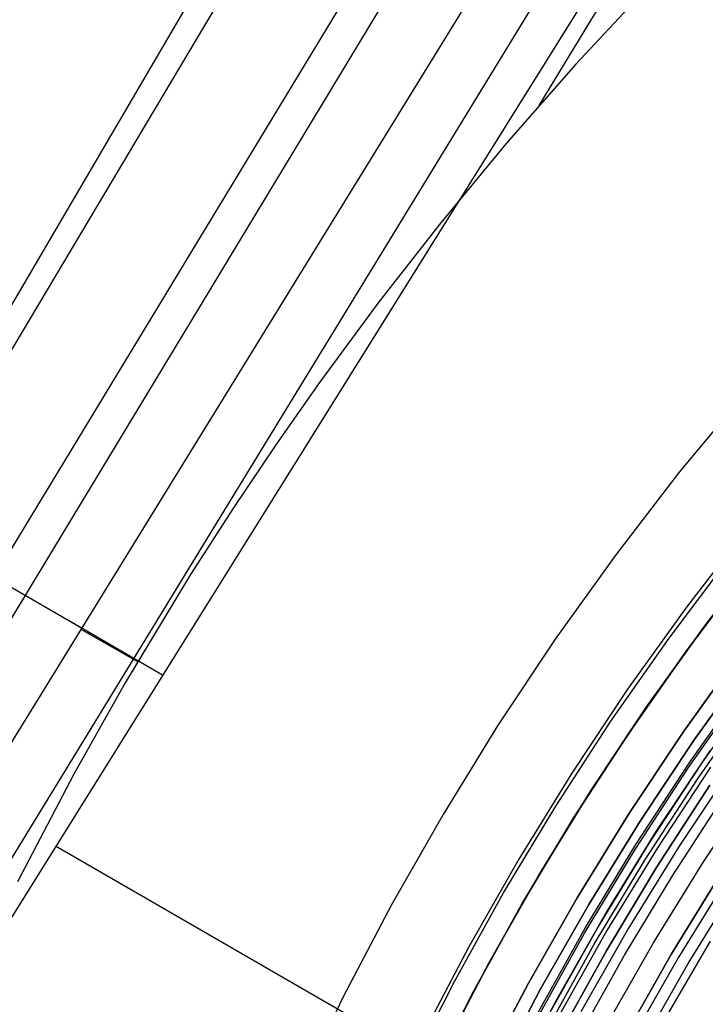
# Model space of a CAD drawing. Header units: millimetres. Extents: x 8929 to 10091, y -2708 to -1691.
# Tile 63 of 196: x 9432 to 9450, y -2023 to -1998. Entities that reach past the tile are written whole.
import ezdxf

# ---------------------------------------------------------------- set-up
doc = ezdxf.new("R2010")
doc.units = ezdxf.units.MM
for name, color, linetype in [('1', 7, 'Continuous'), ('COLOR EXT', 7, 'Continuous'), ('luz', 7, 'Continuous')]:
    doc.layers.add(name, color=color, linetype=linetype)

msp = doc.modelspace()

# ---------------------------------------------------------------- linework, layer by layer
at = {"layer": '1', "color": 7, "true_color": 0xffffff}
for p, q in [((9458.208, -1959.951, 64.896), (9398.981, -2061.143, 65.87)), ((9399.093, -2061.209, 59.865), (9459.057, -1960.444, 58.896)), ((9461.713, -1961.987, 59.335), (9400.96, -2062.311, 59.879)), ((9462.481, -1962.434, 65.574), (9401.8, -2062.806, 65.953)), ((9464.38, -1963.538, 59.673), (9402.827, -2063.412, 59.894)), ((9465.538, -1964.211, 59.791), (9404.356, -2064.315, 59.902)), ((9466.778, -1964.932, 65.998), (9404.62, -2064.47, 65.998)), ((9466.698, -1964.885, 59.87), (9445.461, -1999.924, 59.883)), ((9448.283, -1996.853, 59.901), (9446.414, -1998.853, 59.89)), ((9446.414, -1998.853, 59.89), (9444.608, -2000.914, 59.878)), ((9444.608, -2000.914, 59.878), (9442.874, -2003.017, 59.867)), ((9442.874, -2003.017, 59.867), (9441.298, -2005.04, 59.859)), ((9441.298, -2005.04, 59.859), (9439.777, -2007.105, 59.853)), ((9439.777, -2007.105, 59.853), (9438.642, -2008.721, 59.85)), ((9450.814, -2007.357, 69.704), (9449.097, -2009.435, 69.704)), ((9438.642, -2008.721, 59.85), (9437.541, -2010.36, 59.848)), ((9449.097, -2009.435, 69.704), (9447.453, -2011.571, 69.704)), ((9437.541, -2010.36, 59.848), (9436.432, -2012.083, 59.849)), ((9429.065, -2010.844, 59.381), (9433.608, -2013.468, 59.783)), ((9450.88, -2010.857, 71.704), (9449.284, -2012.931, 71.704)), ((9447.453, -2011.571, 69.704), (9445.883, -2013.763, 69.704)), ((9448.834, -2013.733, 65.998), (9450.413, -2011.635, 65.998)), ((9433.327, -2013.315, 65.858), (9430.95, -2011.943, 65.653)), ((9449.283, -2014.059, 46.606), (9450.851, -2011.977, 46.606)), ((9450.851, -2011.977, 34.804), (9449.283, -2014.059, 34.804)), ((9449.283, -2014.059, 40.705), (9450.851, -2011.977, 40.705)), ((9436.432, -2012.083, 59.849), (9434.733, -2014.893, 59.852)), ((9449.284, -2012.931, 71.704), (9447.76, -2015.058, 71.704)), ((9435.707, -2014.689, 65.998), (9433.327, -2013.315, 65.858)), ((9433.59, -2013.497, 59.783), (9435.056, -2014.343, 59.851)), ((9445.883, -2013.763, 69.704), (9444.391, -2016.007, 69.704)), ((9447.328, -2015.885, 65.998), (9448.834, -2013.733, 65.998)), ((9447.789, -2016.195, 46.606), (9449.283, -2014.059, 46.606)), ((9449.283, -2014.059, 34.804), (9447.789, -2016.195, 34.804)), ((9447.789, -2016.195, 40.705), (9449.283, -2014.059, 40.705)), ((9434.733, -2014.893, 59.852), (9433.402, -2017.258, 59.857)), ((9447.76, -2015.058, 71.704), (9446.311, -2017.237, 71.704)), ((9444.391, -2016.007, 69.704), (9442.976, -2018.302, 69.704)), ((9445.898, -2018.087, 65.998), (9447.328, -2015.885, 65.998)), ((9446.369, -2018.382, 46.606), (9447.789, -2016.195, 46.606)), ((9447.789, -2016.195, 34.804), (9446.369, -2018.382, 34.804)), ((9446.369, -2018.382, 40.705), (9447.789, -2016.195, 40.705)), ((9433.402, -2017.258, 59.857), (9431.943, -2020.053, 59.866)), ((9446.311, -2017.237, 71.704), (9444.938, -2019.465, 71.704)), ((9444.546, -2020.338, 65.998), (9445.898, -2018.087, 65.998)), ((9442.976, -2018.302, 69.704), (9441.642, -2020.644, 69.704)), ((9445.027, -2020.616, 46.606), (9446.369, -2018.382, 46.606)), ((9446.369, -2018.382, 34.804), (9445.027, -2020.616, 34.804)), ((9445.027, -2020.616, 40.705), (9446.369, -2018.382, 40.705)), ((9442.296, -2024.534, 65.998), (9432.934, -2019.129, 65.998)), ((9444.938, -2019.465, 71.704), (9443.643, -2021.739, 71.704)), ((9443.273, -2022.635, 65.998), (9444.546, -2020.338, 65.998)), ((9441.642, -2020.644, 69.704), (9440.389, -2023.031, 69.704)), ((9443.763, -2022.896, 46.606), (9445.027, -2020.616, 46.606)), ((9445.027, -2020.616, 34.804), (9443.763, -2022.896, 34.804)), ((9443.763, -2022.896, 40.705), (9445.027, -2020.616, 40.705)), ((9443.643, -2021.739, 71.704), (9442.427, -2024.056, 71.704)), ((9442.08, -2024.974, 65.998), (9443.273, -2022.635, 65.998)), ((9442.579, -2025.218, 46.606), (9443.763, -2022.896, 46.606)), ((9443.763, -2022.896, 34.804), (9442.579, -2025.218, 34.804)), ((9442.579, -2025.218, 40.705), (9443.763, -2022.896, 40.705)), ((9440.389, -2023.031, 69.704), (9439.22, -2025.46, 69.704))]:
    msp.add_line(p, q, dxfattribs=at)
at = {"layer": 'COLOR EXT', "color": 30, "true_color": 0xff8d00}
for p, q in [((9449.76, -2013.411, 34.804), (9451.339, -2011.359, 34.804)), ((9451.339, -2011.359, -30.696), (9449.76, -2013.411, -30.696)), ((9449.76, -2013.411, 2.054), (9451.339, -2011.359, 2.054)), ((9448.252, -2015.516, 34.804), (9449.76, -2013.411, 34.804)), ((9449.76, -2013.411, -30.696), (9448.252, -2015.516, -30.696)), ((9448.252, -2015.516, 2.054), (9449.76, -2013.411, 2.054)), ((9449.199, -2016.169, -28.696), (9450.683, -2014.096, -28.696)), ((9450.683, -2014.096, -30.696), (9449.199, -2016.169, -30.696)), ((9449.199, -2016.169, -29.696), (9450.683, -2014.096, -29.696)), ((9451.157, -2014.885, 21.604), (9449.703, -2016.936, 21.604)), ((9446.818, -2017.672, 34.804), (9448.252, -2015.516, 34.804)), ((9448.252, -2015.516, -30.696), (9446.818, -2017.672, -30.696)), ((9446.818, -2017.672, 2.054), (9448.252, -2015.516, 2.054)), ((9447.787, -2018.292, -28.696), (9449.199, -2016.169, -28.696)), ((9449.199, -2016.169, -30.696), (9447.787, -2018.292, -30.696)), ((9447.787, -2018.292, -29.696), (9449.199, -2016.169, -29.696)), ((9448.503, -2018.75, 34.804), (9449.898, -2016.652, 34.804)), ((9448.503, -2018.75, 28.204), (9449.898, -2016.652, 28.204)), ((9449.703, -2016.936, 21.604), (9448.32, -2019.037, 21.604)), ((9449.908, -2017.079, -28.696), (9448.53, -2019.172, -28.696)), ((9445.46, -2019.876, 34.804), (9446.818, -2017.672, 34.804)), ((9446.818, -2017.672, -30.696), (9445.46, -2019.876, -30.696)), ((9445.46, -2019.876, 2.054), (9446.818, -2017.672, 2.054)), ((9448.92, -2019.896, 19.504), (9450.228, -2017.882, 19.504)), ((9446.449, -2020.462, -28.696), (9447.787, -2018.292, -28.696)), ((9447.787, -2018.292, -30.696), (9446.449, -2020.462, -30.696)), ((9446.449, -2020.462, -29.696), (9447.787, -2018.292, -29.696)), ((9447.18, -2020.896, 34.804), (9448.503, -2018.75, 34.804)), ((9447.18, -2020.896, 28.204), (9448.503, -2018.75, 28.204)), ((9448.32, -2019.037, 21.604), (9447.01, -2021.184, 21.604)), ((9448.53, -2019.172, -28.696), (9447.225, -2021.312, -28.696)), ((9444.178, -2022.125, 34.804), (9445.46, -2019.876, 34.804)), ((9445.46, -2019.876, -30.696), (9444.178, -2022.125, -30.696)), ((9444.178, -2022.125, 2.054), (9445.46, -2019.876, 2.054)), ((9447.68, -2021.952, 19.504), (9448.92, -2019.896, 19.504)), ((9445.187, -2022.677, -28.696), (9446.449, -2020.462, -28.696)), ((9446.449, -2020.462, -30.696), (9445.187, -2022.677, -30.696)), ((9445.187, -2022.677, -29.696), (9446.449, -2020.462, -29.696)), ((9445.933, -2023.085, 34.804), (9447.18, -2020.896, 34.804)), ((9445.933, -2023.085, 28.204), (9447.18, -2020.896, 28.204)), ((9447.01, -2021.184, 21.604), (9445.775, -2023.375, 21.604)), ((9447.225, -2021.312, -28.696), (9445.995, -2023.495, -28.696)), ((9442.975, -2024.418, 34.804), (9444.178, -2022.125, 34.804)), ((9444.178, -2022.125, -30.696), (9442.975, -2024.418, -30.696)), ((9442.975, -2024.418, 2.054), (9444.178, -2022.125, 2.054)), ((9446.509, -2024.048, 19.504), (9447.68, -2021.952, 19.504)), ((9444.002, -2024.935, -28.696), (9445.187, -2022.677, -28.696)), ((9445.187, -2022.677, -30.696), (9444.002, -2024.935, -30.696)), ((9444.002, -2024.935, -29.696), (9445.187, -2022.677, -29.696)), ((9444.762, -2025.317, 34.804), (9445.933, -2023.085, 34.804)), ((9444.762, -2025.317, 28.204), (9445.933, -2023.085, 28.204))]:
    msp.add_line(p, q, dxfattribs=at)
at = {"layer": 'luz', "color": 7, "true_color": 0xffffff}
for p, q in [((9449.487, -2016.368, -30.696), (9450.964, -2014.305, -30.696)), ((9449.487, -2016.368, -28.896), (9450.964, -2014.305, -28.896)), ((9450.964, -2014.305, -29.796), (9449.487, -2016.368, -29.796)), ((9449.34, -2017.086, -26.296), (9450.797, -2015.011, -26.308)), ((9449.34, -2017.086, -24.296), (9450.797, -2015.011, -24.308)), ((9449.34, -2017.086, -26.469), (9450.797, -2015.011, -26.481)), ((9449.34, -2017.086, -24.469), (9450.797, -2015.011, -24.481)), ((9449.355, -2016.975, -26.383), (9450.805, -2014.915, -26.395)), ((9449.355, -2016.975, -24.383), (9450.805, -2014.915, -24.395)), ((9449.587, -2017.359, -26.088), (9451.044, -2015.28, -26.1)), ((9449.587, -2017.359, -24.088), (9451.044, -2015.28, -24.1)), ((9449.587, -2017.359, -26.675), (9451.044, -2015.28, -26.687)), ((9449.587, -2017.359, -24.675), (9451.044, -2015.28, -24.687)), ((9448.082, -2018.481, -30.696), (9449.487, -2016.368, -30.696)), ((9448.082, -2018.481, -28.896), (9449.487, -2016.368, -28.896)), ((9449.487, -2016.368, -29.796), (9448.082, -2018.481, -29.796)), ((9447.956, -2019.21, -26.284), (9449.34, -2017.086, -26.296)), ((9447.956, -2019.21, -24.284), (9449.34, -2017.086, -24.296)), ((9447.956, -2019.21, -26.458), (9449.34, -2017.086, -26.469)), ((9447.956, -2019.21, -24.458), (9449.34, -2017.086, -24.469)), ((9447.976, -2019.083, -26.372), (9449.355, -2016.975, -26.383)), ((9447.976, -2019.083, -24.372), (9449.355, -2016.975, -24.383)), ((9450.474, -2017.05, -30.696), (9449.092, -2019.128, -30.696)), ((9448.204, -2019.488, -26.076), (9449.587, -2017.359, -26.088)), ((9448.204, -2019.488, -24.076), (9449.587, -2017.359, -24.088)), ((9448.204, -2019.488, -26.663), (9449.587, -2017.359, -26.675)), ((9448.204, -2019.488, -24.663), (9449.587, -2017.359, -24.675)), ((9449.894, -2017.545, -23.196), (9448.518, -2019.66, -23.196)), ((9448.518, -2019.66, -28.896), (9449.894, -2017.545, -28.896)), ((9449.894, -2017.545, -23.691), (9448.518, -2019.66, -23.691)), ((9449.894, -2017.545, -25.447), (9448.518, -2019.66, -25.447)), ((9449.894, -2017.545, -27.802), (9448.518, -2019.66, -27.802)), ((9449.894, -2017.545, -25.88), (9448.519, -2019.66, -25.868)), ((9449.894, -2017.545, -23.88), (9448.519, -2019.66, -23.868)), ((9448.519, -2019.66, -26.868), (9449.894, -2017.545, -26.88)), ((9448.519, -2019.66, -24.868), (9449.894, -2017.545, -24.88)), ((9449.724, -2019.532, -31.218), (9451.092, -2017.476, -31.218)), ((9446.75, -2020.641, -30.696), (9448.082, -2018.481, -30.696)), ((9446.75, -2020.641, -28.896), (9448.082, -2018.481, -28.896)), ((9448.082, -2018.481, -29.796), (9446.75, -2020.641, -29.796)), ((9446.671, -2021.237, -26.36), (9447.976, -2019.083, -26.372)), ((9446.671, -2021.237, -24.36), (9447.976, -2019.083, -24.372)), ((9449.092, -2019.128, -30.696), (9447.783, -2021.253, -30.696)), ((9446.646, -2021.38, -26.273), (9447.956, -2019.21, -26.284)), ((9446.646, -2021.38, -24.273), (9447.956, -2019.21, -24.284)), ((9446.646, -2021.38, -26.446), (9447.956, -2019.21, -26.458)), ((9446.646, -2021.38, -24.446), (9447.956, -2019.21, -24.458)), ((9446.895, -2021.664, -26.065), (9448.204, -2019.488, -26.076)), ((9446.895, -2021.664, -24.065), (9448.204, -2019.488, -24.076)), ((9446.895, -2021.664, -26.651), (9448.204, -2019.488, -26.663)), ((9446.895, -2021.664, -24.651), (9448.204, -2019.488, -24.663)), ((9448.428, -2021.635, -31.218), (9449.724, -2019.532, -31.218)), ((9448.519, -2019.66, -25.868), (9447.217, -2021.822, -25.857)), ((9448.519, -2019.66, -23.868), (9447.217, -2021.822, -23.857)), ((9447.217, -2021.822, -26.857), (9448.519, -2019.66, -26.868)), ((9447.217, -2021.822, -24.857), (9448.519, -2019.66, -24.868)), ((9448.518, -2019.66, -23.196), (9447.217, -2021.822, -23.196)), ((9447.217, -2021.822, -28.896), (9448.518, -2019.66, -28.896)), ((9448.518, -2019.66, -23.691), (9447.217, -2021.822, -23.691)), ((9448.518, -2019.66, -25.447), (9447.217, -2021.822, -25.447)), ((9448.518, -2019.66, -27.802), (9447.217, -2021.822, -27.802)), ((9448.901, -2021.916, -25.957), (9450.187, -2019.829, -25.957)), ((9448.901, -2021.916, -23.196), (9450.187, -2019.829, -23.196)), ((9450.187, -2019.829, -24.577), (9448.901, -2021.916, -24.577)), ((9450.355, -2019.937, -30.696), (9449.073, -2022.018, -30.696)), ((9449.331, -2022.17, -26.457), (9450.608, -2020.099, -26.457)), ((9445.494, -2022.845, -30.696), (9446.75, -2020.641, -30.696)), ((9445.494, -2022.845, -28.896), (9446.75, -2020.641, -28.896)), ((9446.75, -2020.641, -29.796), (9445.494, -2022.845, -29.796)), ((9445.412, -2023.595, -26.262), (9446.646, -2021.38, -26.273)), ((9445.412, -2023.595, -24.262), (9446.646, -2021.38, -24.273)), ((9445.412, -2023.595, -26.435), (9446.646, -2021.38, -26.446)), ((9445.412, -2023.595, -24.435), (9446.646, -2021.38, -24.446)), ((9445.441, -2023.435, -26.349), (9446.671, -2021.237, -26.36)), ((9445.441, -2023.435, -24.349), (9446.671, -2021.237, -24.36)), ((9447.783, -2021.253, -30.696), (9446.547, -2023.421, -30.696)), ((9445.664, -2023.883, -26.053), (9446.895, -2021.664, -26.065)), ((9445.664, -2023.883, -24.053), (9446.895, -2021.664, -24.065)), ((9445.664, -2023.883, -26.64), (9446.895, -2021.664, -26.651)), ((9445.664, -2023.883, -24.64), (9446.895, -2021.664, -24.651)), ((9447.205, -2023.781, -31.218), (9448.428, -2021.635, -31.218)), ((9449.898, -2021.586, -26.421), (9448.686, -2023.659, -26.421)), ((9447.217, -2021.822, -25.857), (9445.992, -2024.027, -25.845)), ((9447.217, -2021.822, -23.857), (9445.992, -2024.027, -23.845)), ((9445.992, -2024.027, -26.845), (9447.217, -2021.822, -26.857)), ((9445.992, -2024.027, -24.845), (9447.217, -2021.822, -24.857)), ((9447.217, -2021.822, -23.196), (9445.992, -2024.028, -23.196)), ((9445.992, -2024.028, -28.896), (9447.217, -2021.822, -28.896)), ((9447.217, -2021.822, -23.691), (9445.992, -2024.028, -23.691)), ((9447.217, -2021.822, -25.447), (9445.992, -2024.028, -25.447)), ((9447.217, -2021.822, -27.802), (9445.992, -2024.028, -27.802)), ((9447.688, -2024.045, -25.957), (9448.901, -2021.916, -25.957)), ((9447.688, -2024.045, -23.196), (9448.901, -2021.916, -23.196)), ((9448.901, -2021.916, -24.577), (9447.688, -2024.045, -24.577)), ((9449.073, -2022.018, -30.696), (9447.863, -2024.141, -30.696)), ((9448.126, -2024.285, -26.457), (9449.331, -2022.17, -26.457)), ((9444.315, -2025.092, -30.696), (9445.494, -2022.845, -30.696)), ((9444.315, -2025.092, -28.896), (9445.494, -2022.845, -28.896)), ((9445.494, -2022.845, -29.796), (9444.315, -2025.092, -29.796))]:
    msp.add_line(p, q, dxfattribs=at)

doc.saveas('drawing.dxf')
